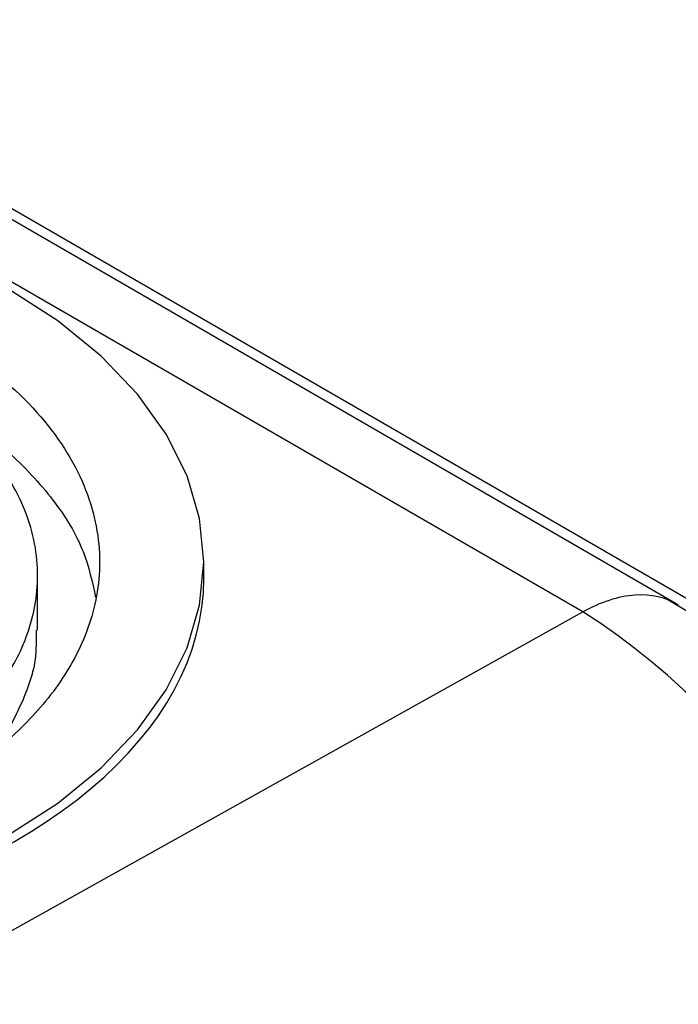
# Model space of a CAD drawing. Header units: millimetres. Extents: x 0 to 864, y 0 to 559.
# Tile 30 of 32: x 824 to 840, y 485 to 508. Entities that reach past the tile are written whole.
import ezdxf

# ---------------------------------------------------------------- set-up
doc = ezdxf.new("R2010")
doc.units = ezdxf.units.MM
doc.header["$LTSCALE"] = 2

msp = doc.modelspace()

# ---------------------------------------------------------------- linework, layer by layer
for p, q in [((840.121, 494.222), (815.956, 508.172)), ((840.404, 494.327), (816.234, 508.28)), ((837.873, 494.026), (813.645, 508.012)), ((828.743, 494.831), (828.743, 495.23)), ((824.742, 493.584), (824.742, 494.895)), ((840.91, 493.718), (839.919, 494.319)), ((812.2, 479.722), (837.873, 494.026))]:
    msp.add_line(p, q)
at = {"flags": 128}
msp.add_lwpolyline([(824.019, 488.646), (825.225, 489.425), (826.271, 490.276), (827.146, 491.19), (827.838, 492.155), (828.339, 493.158), (828.642, 494.187), (828.743, 495.23), (828.642, 496.272), (828.339, 497.302), (827.838, 498.305), (827.146, 499.269), (826.271, 500.183), (825.225, 501.035), (824.019, 501.813)], dxfattribs=at)
msp.add_arc((828.858, 479.868), 16.784, 2.4873, 57.5126)
msp.add_ellipse((812.615, 494.994), major_axis=(16.128, -0.24), ratio=0.567125, start_param=3.935417, end_param=6.291611)
for points, knots in [([(802.986, 500.789), (803.387, 501.02), (803.838, 501.252), (804.86, 501.703), (805.43, 501.921), (806.704, 502.324), (807.407, 502.509), (808.95, 502.816), (809.79, 502.938), (811.588, 503.086), (812.546, 503.112), (814.531, 503.034), (815.558, 502.93), (817.602, 502.571), (818.617, 502.316), (820.538, 501.656), (821.442, 501.252), (823.047, 500.325), (823.747, 499.804), (824.89, 498.695), (825.332, 498.109), (825.954, 496.929), (826.134, 496.336), (826.269, 495.19), (826.224, 494.637), (825.968, 493.599), (825.756, 493.114), (825.224, 492.223), (824.905, 491.817), (824.206, 491.082), (823.827, 490.753), (823.047, 490.163), (822.645, 489.902), (822.244, 489.671)], [0, 0, 0, 0, 0.0625, 0.0625, 0.125, 0.125, 0.1875, 0.1875, 0.25, 0.25, 0.3125, 0.3125, 0.375, 0.375, 0.4375, 0.4375, 0.5, 0.5, 0.5625, 0.5625, 0.625, 0.625, 0.6875, 0.6875, 0.75, 0.75, 0.8125, 0.8125, 0.875, 0.875, 0.9375, 0.9375, 1, 1, 1, 1]), ([(821.19, 489.953), (821.547, 490.159), (821.905, 490.391), (822.6, 490.916), (822.937, 491.21), (823.559, 491.864), (823.843, 492.226), (824.317, 493.019), (824.505, 493.451), (824.734, 494.375), (824.774, 494.867), (824.654, 495.888), (824.493, 496.416), (823.939, 497.467), (823.545, 497.989), (822.528, 498.976), (821.904, 499.441), (820.475, 500.266), (819.67, 500.626), (817.96, 501.213), (817.056, 501.44), (815.236, 501.76), (814.321, 501.853), (812.553, 501.922), (811.7, 501.899), (810.1, 501.767), (809.352, 501.658), (807.978, 501.385), (807.351, 501.221), (806.217, 500.862), (805.709, 500.667), (804.799, 500.266), (804.397, 500.06), (804.04, 499.853)], [0, 0, 0, 0, 0.0625, 0.0625, 0.125, 0.125, 0.1875, 0.1875, 0.25, 0.25, 0.3125, 0.3125, 0.375, 0.375, 0.4375, 0.4375, 0.5, 0.5, 0.5625, 0.5625, 0.625, 0.625, 0.6875, 0.6875, 0.75, 0.75, 0.8125, 0.8125, 0.875, 0.875, 0.9375, 0.9375, 1, 1, 1, 1]), ([(822.319, 499.085), (822.418, 499.033), (823.081, 498.693), (824.058, 497.901), (825.158, 496.746), (825.883, 495.549), (826.057, 494.745), (826.138, 494.374)], [0, 0, 0, 0, 0.04344, 0.289502, 0.542701, 0.788763, 1, 1, 1, 1]), ([(840.17, 494.192), (839.881, 494.374), (839.52, 494.461), (838.724, 494.403), (838.291, 494.258), (837.873, 494.026)], [0, 0, 0, 0, 0.5, 0.5, 1, 1, 1, 1]), ([(824.702, 493.585), (824.706, 493.349), (824.717, 492.712), (824.319, 491.712), (823.916, 490.937), (823.566, 490.591), (823.555, 490.58)], [0, 0, 0, 0, 0.227705, 0.613025, 0.987484, 1, 1, 1, 1])]:
    msp.add_open_spline(points, degree=3, knots=knots)

doc.saveas('drawing.dxf')
